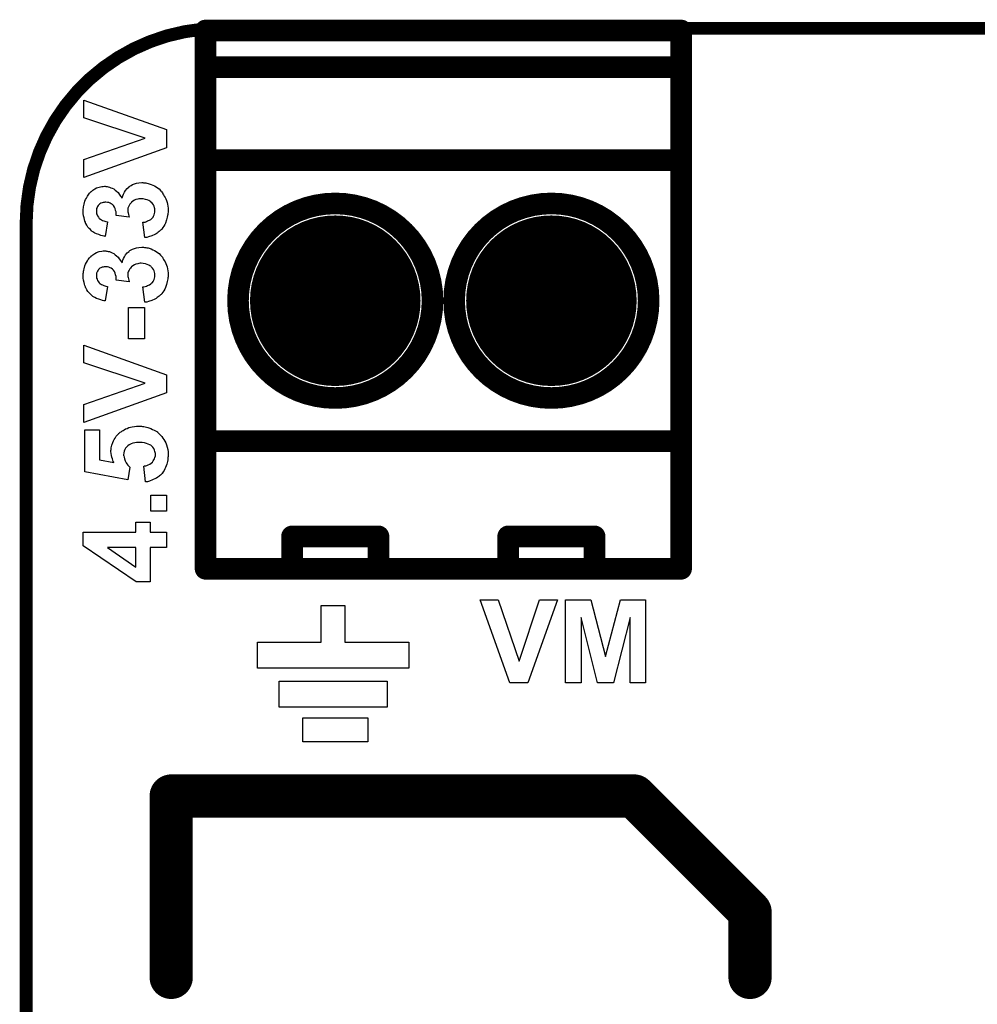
# Model space of a CAD drawing. Extents: x -0.07 to 0.95, y -0.15 to 2.1.
# Tile 16 of 22: x -0.05 to 0.39, y 1.65 to 2.1. Entities that reach past the tile are written whole.
import ezdxf

# ---------------------------------------------------------------- set-up
doc = ezdxf.new("R2010")
doc.units = 0
doc.layers.get('0').update_dxf_attribs({"linetype": 'CONTINUOUS'})
for name, color, linetype in [('gko', 6, 'CONTINUOUS'), ('gto', 2, 'CONTINUOUS'), ('gts', 1, 'CONTINUOUS')]:
    doc.layers.add(name, color=color, linetype=linetype)

# ---------------------------------------------------------------- blocks, each defined once
blk = doc.blocks.new('D58')
at = {"const_width": 0.003}
blk.add_lwpolyline([(-0.0015, 0, 1), (0.0015, 0, 1)], format="xyb", close=True, dxfattribs=at)
blk = doc.blocks.new('D57')
at = {"const_width": 0.005}
blk.add_lwpolyline([(-0.0025, 0, 1), (0.0025, 0, 1)], format="xyb", close=True, dxfattribs=at)
blk = doc.blocks.new('D105')
at = {"const_width": 0.01}
blk.add_lwpolyline([(-0.005, 0, 1), (0.005, 0, 1)], format="xyb", close=True, dxfattribs=at)
blk = doc.blocks.new('D67')
at = {"const_width": 0.03945}
blk.add_lwpolyline([(-0.019725, 0, 1), (0.019725, 0, 1)], format="xyb", close=True, dxfattribs=at)

msp = doc.modelspace()

# ---------------------------------------------------------------- linework, layer by layer
at = {"layer": 'gko', "color": 6, "const_width": 0.006}
msp.add_lwpolyline([(0.04, 2.1, 0.414214), (-0.05, 2.01)], format="xyb", dxfattribs=at)
for points in [[(0.04, 2.1), (0.04, 2.1)], [(0.04, 2.1), (0.04, 2.1)], [(0.04, 2.1), (0.86, 2.1)], [(-0.05, -0.15), (-0.05, 2.01)]]:
    msp.add_lwpolyline(points, dxfattribs=at)
at = {"layer": 'gto', "color": 2}
for points, const_width in [([(0.033, 1.85), (0.033, 2.099)], 0.01), ([(0.033, 2.099), (0.253, 2.099)], 0.01), ([(0.253, 1.85), (0.253, 2.099)], 0.01), ([(0.033, 2.082), (0.253, 2.082)], 0.01), ([(0.033, 2.039), (0.253, 2.039)], 0.01), ([(0.048, 1.974), (0.048, 1.974)], 0.01), ([(0.138, 1.974), (0.138, 1.974)], 0.01), ([(0.138, 1.974), (0.138, 1.974)], 0.01), ([(0.148, 1.974), (0.148, 1.974)], 0.01), ([(0.238, 1.974), (0.238, 1.974)], 0.01), ([(0.238, 1.974), (0.238, 1.974)], 0.01), ([(0.033, 1.909), (0.253, 1.909)], 0.01), ([(0.073, 1.85), (0.073, 1.865)], 0.01), ([(0.073, 1.865), (0.113, 1.865)], 0.01), ([(0.113, 1.85), (0.113, 1.865)], 0.01), ([(0.173, 1.85), (0.173, 1.865)], 0.01), ([(0.173, 1.865), (0.213, 1.865)], 0.01), ([(0.213, 1.85), (0.213, 1.865)], 0.01), ([(0.033, 1.85), (0.253, 1.85)], 0.01), ([(0.0171, 1.7449), (0.2313, 1.7449)], 0.02), ([(0.0171, 1.661), (0.0171, 1.7449)], 0.02), ([(0.2313, 1.7449), (0.2849, 1.6913)], 0.02), ([(0.2849, 1.661), (0.2849, 1.6913)], 0.02)]:
    msp.add_lwpolyline(points, dxfattribs=dict(at, const_width=const_width))
for points in [[(0.015, 2.0532), (0.015, 2.0448), (-0.0234, 2.031), (-0.0234, 2.0394), (0.005, 2.0492), (-0.0234, 2.0586), (-0.0234, 2.0668), (0.015, 2.0532)], [(0.0043, 2.0286), (0.0048, 2.0286), (0.0053, 2.0285), (0.0059, 2.0284), (0.0065, 2.0283), (0.0078, 2.0278), (0.0086, 2.0275), (0.0093, 2.0271), (0.0101, 2.0267), (0.0108, 2.0262), (0.0115, 2.0257), (0.0122, 2.025), (0.0122, 2.0249), (0.0123, 2.0248), (0.0125, 2.0246), (0.0127, 2.0243), (0.013, 2.0239), (0.0133, 2.0235), (0.0136, 2.023), (0.0139, 2.0224), (0.0143, 2.0218), (0.0146, 2.0211), (0.0149, 2.0203), (0.0152, 2.0195), (0.0154, 2.0187), (0.0156, 2.0178), (0.0157, 2.0168), (0.0157, 2.0158), (0.0157, 2.0153), (0.0157, 2.0149), (0.0156, 2.0144), (0.0156, 2.0139), (0.0154, 2.0134), (0.0153, 2.0127), (0.015, 2.0114), (0.0144, 2.0099), (0.0141, 2.0092), (0.0137, 2.0085), (0.0132, 2.0078), (0.0127, 2.0071), (0.0127, 2.0071), (0.0126, 2.0069), (0.0124, 2.0068), (0.0122, 2.0066), (0.0119, 2.0063), (0.0115, 2.006), (0.0111, 2.0057), (0.0106, 2.0053), (0.0101, 2.005), (0.0095, 2.0046), (0.0082, 2.004), (0.0066, 2.0035), (0.0058, 2.0033), (0.0049, 2.0032), (0.004, 2.0103), (0.0041, 2.0103), (0.0041, 2.0103), (0.0045, 2.0103), (0.005, 2.0104), (0.0056, 2.0106), (0.0062, 2.0109), (0.007, 2.0112), (0.0076, 2.0116), (0.0082, 2.0121), (0.0083, 2.0122), (0.0085, 2.0124), (0.0087, 2.0127), (0.0089, 2.0131), (0.0092, 2.0137), (0.0094, 2.0143), (0.0096, 2.0149), (0.0096, 2.0157), (0.0096, 2.0158), (0.0096, 2.0161), (0.0095, 2.0165), (0.0094, 2.017), (0.0092, 2.0177), (0.0089, 2.0183), (0.0085, 2.0189), (0.0079, 2.0195), (0.0078, 2.0196), (0.0076, 2.0198), (0.0072, 2.02), (0.0067, 2.0204), (0.006, 2.0207), (0.0052, 2.0209), (0.0042, 2.0211), (0.0032, 2.0212), (0.0031, 2.0212), (0.0031, 2.0212), (0.0027, 2.0212), (0.0022, 2.0211), (0.0016, 2.021), (0.0008, 2.0208), (0.0001, 2.0205), (-0.0006, 2.0201), (-0.0013, 2.0196), (-0.0013, 2.0195), (-0.0015, 2.0193), (-0.0018, 2.019), (-0.0021, 2.0186), (-0.0024, 2.018), (-0.0026, 2.0174), (-0.0029, 2.0168), (-0.0029, 2.016), (-0.0029, 2.0154), (-0.0029, 2.0151), (-0.0028, 2.0146), (-0.0027, 2.0139), (-0.0025, 2.0133), (-0.0024, 2.0126), (-0.0083, 2.0134), (-0.0083, 2.0139), (-0.0084, 2.0144), (-0.0084, 2.0151), (-0.0086, 2.0158), (-0.0088, 2.0166), (-0.0091, 2.0173), (-0.0096, 2.018), (-0.0096, 2.018), (-0.0099, 2.0183), (-0.0101, 2.0185), (-0.0106, 2.0188), (-0.0111, 2.0191), (-0.0117, 2.0194), (-0.0124, 2.0195), (-0.0132, 2.0196), (-0.0134, 2.0196), (-0.0136, 2.0196), (-0.0139, 2.0195), (-0.0144, 2.0194), (-0.0149, 2.0193), (-0.0154, 2.0191), (-0.0159, 2.0188), (-0.0164, 2.0184), (-0.0164, 2.0184), (-0.0165, 2.0182), (-0.0167, 2.018), (-0.017, 2.0176), (-0.0171, 2.0172), (-0.0174, 2.0167), (-0.0175, 2.016), (-0.0175, 2.0153), (-0.0175, 2.015), (-0.0175, 2.0147), (-0.0174, 2.0142), (-0.0172, 2.0137), (-0.017, 2.0132), (-0.0166, 2.0126), (-0.0162, 2.0121), (-0.0161, 2.0121), (-0.016, 2.0119), (-0.0156, 2.0117), (-0.0152, 2.0114), (-0.0147, 2.0111), (-0.014, 2.0109), (-0.0132, 2.0107), (-0.0124, 2.0105), (-0.0135, 2.0037), (-0.0135, 2.0037), (-0.0136, 2.0038), (-0.0138, 2.0038), (-0.0141, 2.0038), (-0.0147, 2.004), (-0.0155, 2.0042), (-0.0164, 2.0046), (-0.0174, 2.0049), (-0.0182, 2.0053), (-0.0191, 2.0058), (-0.0192, 2.0059), (-0.0194, 2.0061), (-0.0198, 2.0064), (-0.0203, 2.0069), (-0.0208, 2.0074), (-0.0214, 2.0081), (-0.0219, 2.0089), (-0.0224, 2.0098), (-0.0224, 2.0099), (-0.0225, 2.0099), (-0.0226, 2.0103), (-0.0228, 2.0108), (-0.023, 2.0115), (-0.0232, 2.0123), (-0.0235, 2.0133), (-0.0236, 2.0144), (-0.0236, 2.0156), (-0.0236, 2.0161), (-0.0236, 2.0164), (-0.0235, 2.0169), (-0.0235, 2.0174), (-0.0234, 2.018), (-0.0232, 2.0187), (-0.0228, 2.02), (-0.0225, 2.0208), (-0.0221, 2.0215), (-0.0217, 2.0223), (-0.0213, 2.0229), (-0.0207, 2.0237), (-0.0201, 2.0243), (-0.0201, 2.0243), (-0.02, 2.0244), (-0.0199, 2.0245), (-0.0196, 2.0247), (-0.0191, 2.0252), (-0.0183, 2.0257), (-0.0174, 2.0262), (-0.0162, 2.0265), (-0.015, 2.0269), (-0.0144, 2.0269), (-0.0137, 2.027), (-0.0137, 2.027), (-0.0135, 2.027), (-0.0132, 2.0269), (-0.0129, 2.0269), (-0.0125, 2.0268), (-0.012, 2.0267), (-0.0114, 2.0265), (-0.0108, 2.0263), (-0.0102, 2.026), (-0.0095, 2.0257), (-0.0089, 2.0252), (-0.0082, 2.0247), (-0.0075, 2.024), (-0.0069, 2.0233), (-0.0063, 2.0224), (-0.0056, 2.0214), (-0.0056, 2.0215), (-0.0056, 2.0216), (-0.0056, 2.0218), (-0.0055, 2.022), (-0.0053, 2.0226), (-0.005, 2.0233), (-0.0045, 2.0242), (-0.004, 2.025), (-0.0033, 2.0259), (-0.0024, 2.0267), (-0.0023, 2.0268), (-0.002, 2.027), (-0.0015, 2.0273), (-0.0008, 2.0277), (0.0001, 2.0281), (0.0011, 2.0284), (0.0022, 2.0286), (0.0035, 2.0287), (0.0036, 2.0287), (0.0037, 2.0287), (0.004, 2.0287), (0.0043, 2.0286)], [(0.0043, 1.9988), (0.0048, 1.9987), (0.0053, 1.9986), (0.0059, 1.9985), (0.0065, 1.9984), (0.0078, 1.998), (0.0086, 1.9976), (0.0093, 1.9973), (0.0101, 1.9968), (0.0108, 1.9963), (0.0115, 1.9958), (0.0122, 1.9951), (0.0122, 1.9951), (0.0123, 1.995), (0.0125, 1.9947), (0.0127, 1.9945), (0.013, 1.9941), (0.0133, 1.9937), (0.0136, 1.9931), (0.0139, 1.9926), (0.0143, 1.992), (0.0146, 1.9912), (0.0149, 1.9905), (0.0152, 1.9897), (0.0154, 1.9888), (0.0156, 1.9879), (0.0157, 1.9869), (0.0157, 1.9859), (0.0157, 1.9854), (0.0157, 1.985), (0.0156, 1.9846), (0.0156, 1.9841), (0.0154, 1.9835), (0.0153, 1.9829), (0.015, 1.9815), (0.0144, 1.9801), (0.0141, 1.9793), (0.0137, 1.9786), (0.0132, 1.9779), (0.0127, 1.9773), (0.0127, 1.9772), (0.0126, 1.9771), (0.0124, 1.9769), (0.0122, 1.9767), (0.0119, 1.9764), (0.0115, 1.9761), (0.0111, 1.9758), (0.0106, 1.9755), (0.0101, 1.9751), (0.0095, 1.9748), (0.0082, 1.9741), (0.0066, 1.9736), (0.0058, 1.9734), (0.0049, 1.9733), (0.004, 1.9804), (0.0041, 1.9804), (0.0041, 1.9804), (0.0045, 1.9805), (0.005, 1.9806), (0.0056, 1.9808), (0.0062, 1.981), (0.007, 1.9813), (0.0076, 1.9818), (0.0082, 1.9823), (0.0083, 1.9823), (0.0085, 1.9825), (0.0087, 1.9829), (0.0089, 1.9832), (0.0092, 1.9838), (0.0094, 1.9844), (0.0096, 1.9851), (0.0096, 1.9859), (0.0096, 1.986), (0.0096, 1.9862), (0.0095, 1.9866), (0.0094, 1.9872), (0.0092, 1.9878), (0.0089, 1.9884), (0.0085, 1.9891), (0.0079, 1.9897), (0.0078, 1.9897), (0.0076, 1.99), (0.0072, 1.9902), (0.0067, 1.9905), (0.006, 1.9908), (0.0052, 1.9911), (0.0042, 1.9912), (0.0032, 1.9913), (0.0031, 1.9913), (0.0031, 1.9913), (0.0027, 1.9913), (0.0022, 1.9912), (0.0016, 1.9911), (0.0008, 1.9909), (0.0001, 1.9906), (-0.0006, 1.9902), (-0.0013, 1.9897), (-0.0013, 1.9897), (-0.0015, 1.9895), (-0.0018, 1.9891), (-0.0021, 1.9887), (-0.0024, 1.9882), (-0.0026, 1.9876), (-0.0029, 1.9869), (-0.0029, 1.9861), (-0.0029, 1.9856), (-0.0029, 1.9852), (-0.0028, 1.9847), (-0.0027, 1.9841), (-0.0025, 1.9835), (-0.0024, 1.9828), (-0.0083, 1.9835), (-0.0083, 1.984), (-0.0084, 1.9846), (-0.0084, 1.9852), (-0.0086, 1.986), (-0.0088, 1.9867), (-0.0091, 1.9875), (-0.0096, 1.9881), (-0.0096, 1.9882), (-0.0099, 1.9884), (-0.0101, 1.9886), (-0.0106, 1.989), (-0.0111, 1.9892), (-0.0117, 1.9895), (-0.0124, 1.9897), (-0.0132, 1.9897), (-0.0134, 1.9897), (-0.0136, 1.9897), (-0.0139, 1.9897), (-0.0144, 1.9896), (-0.0149, 1.9895), (-0.0154, 1.9892), (-0.0159, 1.989), (-0.0164, 1.9886), (-0.0164, 1.9885), (-0.0165, 1.9884), (-0.0167, 1.9881), (-0.017, 1.9877), (-0.0171, 1.9873), (-0.0174, 1.9868), (-0.0175, 1.9861), (-0.0175, 1.9855), (-0.0175, 1.9851), (-0.0175, 1.9848), (-0.0174, 1.9844), (-0.0172, 1.9839), (-0.017, 1.9833), (-0.0166, 1.9828), (-0.0162, 1.9823), (-0.0161, 1.9822), (-0.016, 1.982), (-0.0156, 1.9818), (-0.0152, 1.9815), (-0.0147, 1.9813), (-0.014, 1.981), (-0.0132, 1.9808), (-0.0124, 1.9806), (-0.0135, 1.9739), (-0.0135, 1.9739), (-0.0136, 1.9739), (-0.0138, 1.9739), (-0.0141, 1.974), (-0.0147, 1.9741), (-0.0155, 1.9744), (-0.0164, 1.9747), (-0.0174, 1.975), (-0.0182, 1.9755), (-0.0191, 1.976), (-0.0192, 1.976), (-0.0194, 1.9763), (-0.0198, 1.9766), (-0.0203, 1.977), (-0.0208, 1.9776), (-0.0214, 1.9783), (-0.0219, 1.9791), (-0.0224, 1.98), (-0.0224, 1.98), (-0.0225, 1.9801), (-0.0226, 1.9804), (-0.0228, 1.981), (-0.023, 1.9816), (-0.0232, 1.9825), (-0.0235, 1.9835), (-0.0236, 1.9845), (-0.0236, 1.9857), (-0.0236, 1.9862), (-0.0236, 1.9866), (-0.0235, 1.9871), (-0.0235, 1.9876), (-0.0234, 1.9882), (-0.0232, 1.9888), (-0.0228, 1.9902), (-0.0225, 1.9909), (-0.0221, 1.9917), (-0.0217, 1.9924), (-0.0213, 1.9931), (-0.0207, 1.9938), (-0.0201, 1.9944), (-0.0201, 1.9945), (-0.02, 1.9945), (-0.0199, 1.9947), (-0.0196, 1.9948), (-0.0191, 1.9953), (-0.0183, 1.9958), (-0.0174, 1.9963), (-0.0162, 1.9967), (-0.015, 1.997), (-0.0144, 1.9971), (-0.0137, 1.9971), (-0.0137, 1.9971), (-0.0135, 1.9971), (-0.0132, 1.9971), (-0.0129, 1.997), (-0.0125, 1.997), (-0.012, 1.9968), (-0.0114, 1.9967), (-0.0108, 1.9965), (-0.0102, 1.9961), (-0.0095, 1.9958), (-0.0089, 1.9953), (-0.0082, 1.9948), (-0.0075, 1.9941), (-0.0069, 1.9934), (-0.0063, 1.9926), (-0.0056, 1.9916), (-0.0056, 1.9916), (-0.0056, 1.9917), (-0.0056, 1.9919), (-0.0055, 1.9921), (-0.0053, 1.9927), (-0.005, 1.9935), (-0.0045, 1.9943), (-0.004, 1.9952), (-0.0033, 1.9961), (-0.0024, 1.9968), (-0.0023, 1.997), (-0.002, 1.9972), (-0.0015, 1.9975), (-0.0008, 1.9978), (0.0001, 1.9982), (0.0011, 1.9985), (0.0022, 1.9987), (0.0035, 1.9988), (0.0036, 1.9988), (0.0037, 1.9988), (0.004, 1.9988), (0.0043, 1.9988)], [(0.0047, 1.9564), (-0.0026, 1.9564), (-0.0026, 1.9709), (0.0047, 1.9709), (0.0047, 1.9564)], [(0.015, 1.9398), (0.015, 1.9314), (-0.0234, 1.9176), (-0.0234, 1.926), (0.005, 1.9358), (-0.0234, 1.9452), (-0.0234, 1.9534), (0.015, 1.9398)], [(0.0029, 1.916), (0.0033, 1.916), (0.0038, 1.9159), (0.0044, 1.9158), (0.005, 1.9157), (0.0063, 1.9154), (0.0077, 1.9149), (0.0085, 1.9145), (0.0092, 1.9142), (0.0099, 1.9138), (0.0107, 1.9133), (0.0107, 1.9132), (0.0109, 1.9131), (0.0111, 1.9129), (0.0114, 1.9126), (0.0118, 1.9122), (0.0123, 1.9117), (0.0127, 1.9112), (0.0132, 1.9105), (0.0137, 1.9098), (0.0141, 1.909), (0.0146, 1.9082), (0.0149, 1.9073), (0.0153, 1.9063), (0.0155, 1.9052), (0.0157, 1.9041), (0.0157, 1.9028), (0.0157, 1.9023), (0.0157, 1.9019), (0.0156, 1.9015), (0.0156, 1.9009), (0.0155, 1.9004), (0.0154, 1.8997), (0.0151, 1.8984), (0.0145, 1.8969), (0.0142, 1.8962), (0.0138, 1.8954), (0.0134, 1.8948), (0.0129, 1.8941), (0.0128, 1.8941), (0.0128, 1.8939), (0.0126, 1.8938), (0.0124, 1.8936), (0.0121, 1.8933), (0.0117, 1.893), (0.0113, 1.8927), (0.0109, 1.8924), (0.0103, 1.892), (0.0098, 1.8917), (0.0085, 1.8911), (0.007, 1.8905), (0.0061, 1.8903), (0.0052, 1.8902), (0.0045, 1.8975), (0.0046, 1.8975), (0.0048, 1.8976), (0.0053, 1.8977), (0.0059, 1.8978), (0.0065, 1.8981), (0.0072, 1.8984), (0.0078, 1.8988), (0.0084, 1.8993), (0.0085, 1.8994), (0.0086, 1.8996), (0.0088, 1.8999), (0.0091, 1.9004), (0.0094, 1.9009), (0.0096, 1.9015), (0.0098, 1.9022), (0.0098, 1.9029), (0.0098, 1.9031), (0.0098, 1.9033), (0.0097, 1.9038), (0.0096, 1.9043), (0.0094, 1.9049), (0.0091, 1.9056), (0.0086, 1.9063), (0.008, 1.9069), (0.0078, 1.9069), (0.0076, 1.9072), (0.0072, 1.9074), (0.0065, 1.9077), (0.0057, 1.908), (0.0048, 1.9083), (0.0036, 1.9084), (0.0023, 1.9085), (0.0022, 1.9085), (0.0021, 1.9085), (0.002, 1.9085), (0.0017, 1.9085), (0.0011, 1.9084), (0.0003, 1.9083), (-0.0006, 1.9081), (-0.0015, 1.9078), (-0.0023, 1.9074), (-0.003, 1.9069), (-0.0031, 1.9068), (-0.0033, 1.9066), (-0.0036, 1.9062), (-0.004, 1.9058), (-0.0043, 1.9052), (-0.0046, 1.9044), (-0.0048, 1.9036), (-0.0049, 1.9027), (-0.0049, 1.9024), (-0.0048, 1.9022), (-0.0047, 1.9016), (-0.0045, 1.9008), (-0.0042, 1.8999), (-0.0037, 1.899), (-0.0034, 1.8985), (-0.003, 1.898), (-0.0025, 1.8975), (-0.002, 1.897), (-0.0029, 1.8911), (-0.0229, 1.8948), (-0.0229, 1.9143), (-0.016, 1.9143), (-0.016, 1.9004), (-0.0095, 1.8992), (-0.0095, 1.8993), (-0.0095, 1.8993), (-0.0097, 1.8997), (-0.0099, 1.9002), (-0.0101, 1.9008), (-0.0104, 1.9016), (-0.0105, 1.9024), (-0.0107, 1.9033), (-0.0108, 1.9043), (-0.0108, 1.9048), (-0.0107, 1.9051), (-0.0106, 1.9055), (-0.0106, 1.906), (-0.0105, 1.9065), (-0.0103, 1.9072), (-0.0099, 1.9084), (-0.0096, 1.9092), (-0.0093, 1.9098), (-0.0088, 1.9105), (-0.0083, 1.9113), (-0.0078, 1.9119), (-0.0071, 1.9126), (-0.0071, 1.9127), (-0.007, 1.9128), (-0.0068, 1.9129), (-0.0065, 1.9132), (-0.0061, 1.9134), (-0.0057, 1.9137), (-0.0052, 1.914), (-0.0046, 1.9143), (-0.004, 1.9147), (-0.0033, 1.9149), (-0.0025, 1.9153), (-0.0018, 1.9155), (-0.0009, 1.9157), (0.0001, 1.9159), (0.0011, 1.916), (0.0021, 1.916), (0.0022, 1.916), (0.0023, 1.916), (0.0026, 1.916), (0.0029, 1.916)], [(0.015, 1.8767), (0.0076, 1.8767), (0.0076, 1.8841), (0.015, 1.8841), (0.015, 1.8767)], [(0.0073, 1.8669), (0.015, 1.8669), (0.015, 1.8598), (0.0073, 1.8598), (0.0073, 1.844), (0.0009, 1.844), (-0.0236, 1.8606), (-0.0236, 1.8669), (0.0008, 1.8669), (0.0008, 1.8716), (0.0073, 1.8716), (0.0073, 1.8669)], [(0.0008, 1.8598), (-0.0124, 1.8598), (0.0008, 1.8508), (0.0008, 1.8598)], [(0.1821, 1.7972), (0.1738, 1.7972), (0.16, 1.8356), (0.1684, 1.8356), (0.1781, 1.8072), (0.1875, 1.8356), (0.1958, 1.8356), (0.1821, 1.7972)], [(0.2366, 1.7972), (0.2294, 1.7972), (0.2294, 1.8274), (0.2218, 1.7972), (0.2143, 1.7972), (0.2068, 1.8274), (0.2068, 1.7972), (0.1996, 1.7972), (0.1996, 1.8356), (0.2112, 1.8356), (0.2181, 1.8094), (0.2249, 1.8356), (0.2366, 1.8356), (0.2366, 1.7972)], [(0.0975, 1.816), (0.127, 1.816), (0.127, 1.804), (0.057, 1.804), (0.057, 1.816), (0.0865, 1.816), (0.0865, 1.833), (0.0975, 1.833), (0.0975, 1.816)], [(0.067, 1.798), (0.117, 1.798), (0.117, 1.786), (0.067, 1.786), (0.067, 1.798)], [(0.078, 1.781), (0.108, 1.781), (0.108, 1.77), (0.078, 1.77), (0.078, 1.781)]]:
    msp.add_lwpolyline(points, dxfattribs=at)
at = {"layer": 'gto', "color": 2, "const_width": 0.01}
for points in [[(0.138, 1.974, 1), (0.048, 1.974)], [(0.238, 1.974, 1), (0.148, 1.974)], [(0.048, 1.974, 1), (0.138, 1.974)], [(0.148, 1.974, 1), (0.238, 1.974)]]:
    msp.add_lwpolyline(points, format="xyb", dxfattribs=at)

# ---------------------------------------------------------------- block references
at = {"layer": 'gko'}
for p in [(0.04, 2.1), (0.04, 2.1), (0.04, 2.1), (0.04, 2.1), (-0.05, 2.01), (-0.05, 2.01)]:
    msp.add_blockref('D58', p, dxfattribs=at)
at = {"layer": 'gto'}
for name, p in [('D57', (0.033, 2.099)), ('D57', (0.253, 2.099)), ('D57', (0.253, 2.099)), ('D57', (0.033, 2.082)), ('D57', (0.253, 2.082)), ('D57', (0.033, 2.039)), ('D57', (0.253, 2.039)), ('D57', (0.048, 1.974)), ('D57', (0.048, 1.974)), ('D57', (0.138, 1.974)), ('D57', (0.138, 1.974)), ('D57', (0.138, 1.974)), ('D57', (0.138, 1.974)), ('D57', (0.148, 1.974)), ('D57', (0.148, 1.974)), ('D57', (0.238, 1.974)), ('D57', (0.238, 1.974)), ('D57', (0.238, 1.974)), ('D57', (0.238, 1.974)), ('D57', (0.033, 1.909)), ('D57', (0.253, 1.909)), ('D57', (0.073, 1.865)), ('D57', (0.113, 1.865)), ('D57', (0.113, 1.865)), ('D57', (0.173, 1.865)), ('D57', (0.213, 1.865)), ('D57', (0.213, 1.865)), ('D57', (0.033, 1.85)), ('D57', (0.033, 1.85)), ('D57', (0.073, 1.85)), ('D57', (0.113, 1.85)), ('D57', (0.173, 1.85)), ('D57', (0.213, 1.85)), ('D57', (0.253, 1.85)), ('D57', (0.253, 1.85)), ('D105', (0.0171, 1.7449)), ('D105', (0.0171, 1.7449)), ('D105', (0.2313, 1.7449)), ('D105', (0.2313, 1.7449)), ('D105', (0.2849, 1.6913)), ('D105', (0.2849, 1.6913)), ('D105', (0.0171, 1.661)), ('D105', (0.2849, 1.661))]:
    msp.add_blockref(name, p, dxfattribs=at)
at = {"layer": 'gts'}
for p in [(0.093, 1.974), (0.193, 1.974)]:
    msp.add_blockref('D67', p, dxfattribs=at)

doc.saveas('drawing.dxf')
